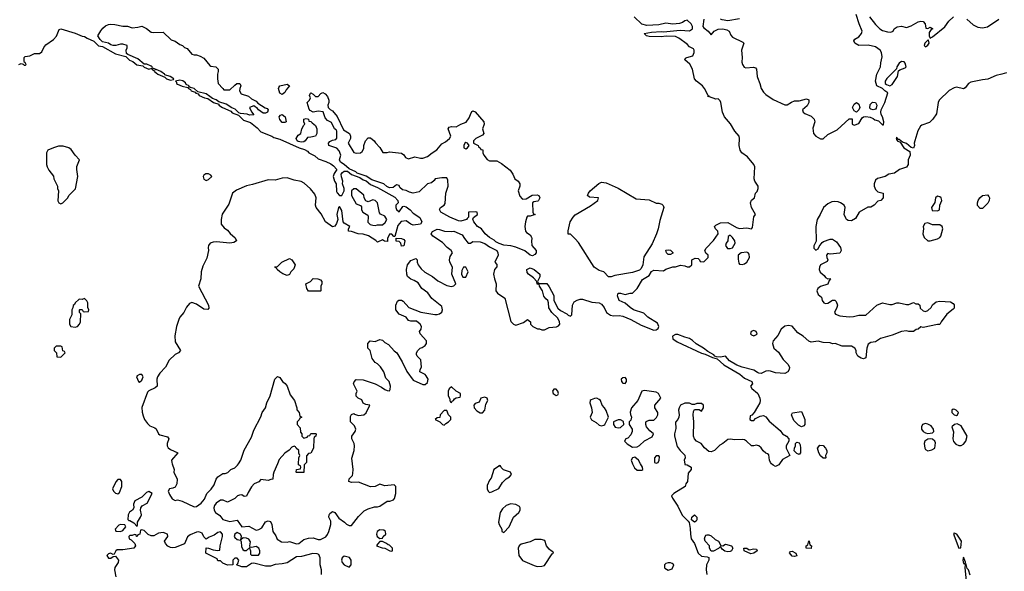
# Model space of a CAD drawing. Header units: inches. Extents: x 2701323 to 2964515, y 494916 to 722124.
# Tile 125 of 256: x 2753805 to 2762072, y 669097 to 673726. Entities that reach past the tile are written whole.
import ezdxf

# ---------------------------------------------------------------- set-up
doc = ezdxf.new("R2010")
doc.units = ezdxf.units.IN
doc.header["$MEASUREMENT"] = 0
for name, color, linetype in [('C7656', 7, 'Continuous'), ('C7657', 7, 'Continuous'), ('C7666', 7, 'Continuous'), ('C7667', 7, 'Continuous')]:
    doc.layers.add(name, color=color, linetype=linetype)

msp = doc.modelspace()

# ---------------------------------------------------------------- linework, layer by layer
at = {"layer": 'C7656', "color": 2, "elevation": 2}
for points in [[(2755085.2, 670000), (2755101, 669950), (2755098, 669930), (2755126.8, 669870), (2755124, 669830), (2755110, 669804), (2755090, 669794), (2755062, 669790), (2755052, 669770), (2755062, 669742), (2755084.7, 669704.7), (2755110, 669692), (2755130, 669696), (2755170, 669686), (2755270, 669638), (2755290, 669641), (2755328.7, 669670), (2755356.6, 669703.4), (2755377.2, 669750), (2755412.9, 669787.1), (2755438, 669822), (2755455.3, 669870), (2755468, 669890), (2755510, 669918), (2755530, 669918), (2755553.6, 669926.4), (2755578, 669950), (2755610, 669964.7), (2755632.9, 669987.1), (2755641.7, 670000)], [(2755968.4, 670000), (2755938, 669930), (2755932, 669910), (2755931.1, 669868.9), (2755912.7, 669867.3), (2755890, 669858), (2755830, 669866), (2755811.6, 669848.4), (2755774, 669830), (2755750, 669806), (2755722, 669758), (2755710, 669728), (2755690, 669726), (2755670, 669738), (2755650, 669735.3), (2755634, 669730), (2755612, 669708), (2755550, 669678), (2755514.6, 669694.6), (2755490, 669694), (2755456, 669670), (2755442, 669650), (2755436.3, 669630), (2755437.3, 669610), (2755450, 669591), (2755486.4, 669566.4), (2755511.1, 669531.1), (2755570, 669516), (2755630, 669524.7), (2755670, 669471.3), (2755730, 669474.8), (2755790, 669442.8), (2755812.9, 669447.1), (2755838, 669462), (2755870, 669512), (2755890, 669521), (2755910, 669516), (2755922.8, 669490), (2755930.9, 669430.9), (2755955.3, 669395.3), (2755967.1, 669367.1), (2756004, 669344), (2756050, 669342.8), (2756070, 669346.8), (2756130, 669326.8), (2756150, 669330.8), (2756190, 669364), (2756230, 669376), (2756270, 669378), (2756310, 669364.7), (2756330, 669362.8), (2756375.1, 669384.9), (2756390, 669404.7), (2756400.9, 669430), (2756417.2, 669490), (2756418, 669518), (2756402, 669550), (2756404, 669570), (2756410, 669582), (2756430, 669598), (2756450, 669591.3), (2756483.5, 669543.5), (2756531.3, 669510), (2756550, 669491.3), (2756570, 669482), (2756590, 669482), (2756650, 669558), (2756696.5, 669603.5), (2756730, 669621), (2756783.1, 669636.9), (2756810, 669638), (2756830, 669644.7), (2756890, 669684.7), (2756913.6, 669686.4), (2756943.1, 669696.9), (2756952.9, 669707.1), (2756964, 669750), (2756962, 669810), (2756950, 669822), (2756870, 669815.3), (2756830, 669828), (2756790, 669808), (2756750, 669806), (2756650, 669845.2), (2756590, 669842), (2756568, 669850), (2756570, 669874), (2756598, 669902), (2756603.1, 669916.9), (2756605.2, 669950), (2756598.9, 670000)], [(2756203, 670000), (2756194, 669990), (2756190, 669926), (2756130, 669926), (2756126, 669930), (2756128, 669952), (2756162, 669958), (2756166, 669970), (2756162, 669982), (2756146, 669990), (2756146.3, 670000)], [(2758951.1, 670000), (2758966, 669966), (2758990, 669944.7), (2759030, 669944.7), (2759038, 669950), (2759035.3, 669970), (2759018.7, 670000)], [(2759389.1, 670000), (2759390, 669994), (2759410, 669991.3), (2759442, 669970), (2759442, 669950), (2759418.8, 669921.2), (2759410.8, 669850), (2759398, 669830), (2759391.3, 669808.7), (2759298, 669750), (2759278, 669730), (2759286, 669710), (2759330, 669644.7), (2759367.9, 669567.9), (2759418, 669518), (2759425.4, 669505.4), (2759435.3, 669455.3), (2759436, 669410), (2759444, 669370), (2759470.6, 669330.6), (2759501, 669250), (2759530, 669222.8), (2759578, 669218), (2759592, 669212), (2759591, 669190), (2759570.7, 669150), (2759567.7, 669110), (2759574, 669070)], [(2756339, 669070), (2756339, 669110), (2756328.7, 669150), (2756328.7, 669210), (2756317.2, 669237.2), (2756304, 669244), (2756265.6, 669245.6), (2756170, 669220.9), (2756130, 669219), (2756050, 669169), (2756010, 669159), (2755950, 669154), (2755910, 669139), (2755870, 669139), (2755770, 669164), (2755750, 669162), (2755710, 669134), (2755670, 669135.3), (2755626, 669150), (2755636.4, 669163.6), (2755646, 669190), (2755630, 669206), (2755610, 669206), (2755594, 669190), (2755594, 669150), (2755550, 669148), (2755510, 669166), (2755490, 669186), (2755470, 669186), (2755462, 669202), (2755368, 669250), (2755370, 669294), (2755390, 669292), (2755430, 669278), (2755470, 669272), (2755486, 669274), (2755488.7, 669310), (2755508, 669390), (2755508, 669410), (2755490, 669428), (2755470, 669422), (2755438.5, 669401.5), (2755396, 669384), (2755370, 669366), (2755350, 669386), (2755337.2, 669417.2), (2755310, 669428.7), (2755290, 669424), (2755236.3, 669403.7), (2755213.7, 669386.3), (2755190, 669328), (2755110, 669298), (2755090, 669295.3), (2755070, 669298), (2755050, 669308), (2755028, 669330), (2755022, 669350), (2755048, 669390), (2755046, 669410), (2755010, 669422), (2754970, 669418), (2754930, 669395.3), (2754910, 669394), (2754884.7, 669404.7), (2754850, 669438), (2754830, 669446), (2754818, 669442), (2754814, 669410), (2754798, 669402), (2754791.6, 669388.4), (2754786, 669390), (2754782, 669402), (2754770, 669406), (2754750, 669398), (2754730, 669398), (2754722, 669390), (2754724.7, 669370), (2754742, 669362), (2754771, 669331), (2754776, 669310), (2754762, 669290), (2754670, 669277), (2754624, 669276), (2754612, 669270), (2754598, 669242), (2754590, 669238), (2754568.4, 669248.4), (2754550, 669244), (2754536, 669230), (2754550, 669206), (2754570, 669206), (2754590, 669222), (2754610, 669224.7), (2754636, 669190), (2754631, 669170), (2754602.8, 669130), (2754600.7, 669110), (2754611.6, 669051.6)]]:
    msp.add_lwpolyline(points, dxfattribs=at)
for points in [[(2757830, 669986), (2757824.7, 669975.3), (2757786.8, 669950), (2757762.8, 669877.2), (2757750, 669862), (2757730, 669818), (2757730.7, 669790), (2757738.8, 669770), (2757750, 669758.8), (2757770, 669762.8), (2757829.1, 669790.9), (2757859, 669841), (2757890, 669872), (2757918, 669890), (2757935.3, 669910), (2757926, 669930), (2757868.4, 669948.4), (2757847.3, 669967.3), (2757842, 669982)], [(2754650, 669868), (2754630, 669866), (2754611.6, 669848.4), (2754584.7, 669790), (2754592, 669770), (2754610, 669752), (2754630, 669746), (2754643.1, 669756.9), (2754661.2, 669810), (2754662, 669850)], [(2754890, 669768), (2754870, 669758), (2754830, 669718), (2754771.6, 669688.4), (2754759.6, 669660.4), (2754762, 669630), (2754752, 669610), (2754727.3, 669592.7), (2754716, 669570), (2754711.6, 669531.6), (2754722, 669522), (2754730, 669522), (2754763.6, 669503.6), (2754790, 669474), (2754794.6, 669485.4), (2754793.2, 669510), (2754819.3, 669550), (2754826.6, 669570), (2754819, 669610), (2754822, 669630), (2754833.2, 669646.8), (2754874, 669670), (2754918, 669750)], [(2757930, 669662), (2757890, 669648.7), (2757858.5, 669621.5), (2757838.8, 669590), (2757826, 669510), (2757831.3, 669490), (2757854, 669450), (2757854, 669430), (2757870, 669422), (2757915.3, 669470), (2757950, 669552), (2757995.3, 669590), (2758008, 669610), (2758008, 669630), (2758000.4, 669640.4), (2757970, 669658)], [(2759470, 669508), (2759446, 669530), (2759448, 669550), (2759470, 669571.3), (2759490, 669552), (2759491, 669530), (2759483.6, 669516.4)], [(2754650, 669488.7), (2754636.9, 669483.1), (2754606, 669450), (2754612.7, 669432.7), (2754650, 669431.3), (2754670, 669438), (2754695.3, 669470), (2754688, 669488)], [(2755630, 669422), (2755612, 669410), (2755604.7, 669390), (2755610, 669382), (2755630, 669364.7), (2755659.6, 669359.6), (2755664.7, 669344.7), (2755666.4, 669306.4), (2755679.6, 669279.6), (2755690, 669272), (2755710, 669272), (2755738, 669298), (2755734, 669290), (2755742, 669270), (2755742, 669242), (2755752, 669232), (2755810, 669232), (2755822, 669250), (2755821.2, 669270), (2755813.2, 669290), (2755790, 669304), (2755750, 669298), (2755740.4, 669300.4), (2755738, 669310), (2755743.1, 669343.1), (2755730, 669368), (2755710, 669375.3), (2755682, 669378), (2755662, 669362), (2755668, 669390), (2755658, 669410)], [(2756830, 669444), (2756806, 669430), (2756801, 669410), (2756806, 669390), (2756830, 669371.3), (2756850, 669374), (2756858, 669390), (2756878, 669410), (2756875.3, 669430), (2756862, 669442)], [(2759710, 669312), (2759730, 669324.7), (2759782, 669310), (2759794, 669290), (2759782, 669270), (2759770, 669262), (2759750, 669259), (2759725.6, 669265.6), (2759703.1, 669283.1), (2759690, 669306), (2759671.6, 669288.4), (2759630, 669266), (2759610, 669266), (2759598, 669290), (2759598, 669310), (2759561.2, 669350), (2759556, 669370), (2759559, 669390), (2759570, 669401), (2759578, 669402), (2759590, 669402.8), (2759610, 669394), (2759644, 669364), (2759671.3, 669350), (2759692.7, 669312.7)], [(2756850, 669346), (2756830, 669346), (2756810, 669326), (2756802, 669310), (2756847.3, 669292.7), (2756872, 669292), (2756914, 669270), (2756930, 669267.3), (2756935.3, 669270), (2756935.3, 669290), (2756910, 669315.3), (2756898, 669318), (2756886, 669330)], [(2758130, 669364), (2758090, 669345.2), (2758015.3, 669324.7), (2757998, 669310), (2757991.3, 669290), (2757996, 669230), (2758028, 669188), (2758124.9, 669144.9), (2758150, 669138), (2758190, 669139.1), (2758210, 669146.8), (2758276.4, 669243.6), (2758286, 669250), (2758282, 669262), (2758270, 669266), (2758250, 669284), (2758229, 669310), (2758215.3, 669355.3), (2758183.1, 669363.1)], [(2756530, 669224), (2756511.3, 669210), (2756506.8, 669190), (2756511.3, 669170), (2756530, 669151.3), (2756570, 669132), (2756588, 669150), (2756588.7, 669190), (2756572.9, 669212.9)], [(2759930, 669278), (2759970, 669284.7), (2759990, 669282), (2759998, 669270), (2759970, 669248.7), (2759944.7, 669244.7), (2759888.4, 669268.4), (2759886, 669290), (2759910, 669290.8)], [(2759270, 669168.7), (2759250, 669168.7), (2759230, 669162), (2759218, 669150), (2759218, 669130), (2759222.8, 669122.8), (2759250, 669106), (2759282, 669118), (2759298, 669150), (2759283.1, 669163.1)]]:
    msp.add_lwpolyline(points, close=True, dxfattribs=at)
at = {"layer": 'C7657', "color": 2, "elevation": 2}
for points in [[(2753798, 673350), (2753818, 673358), (2753834, 673354), (2753843.6, 673343.6), (2753854.6, 673345.4), (2753858, 673350), (2753850, 673366), (2753846, 673366), (2753842, 673382), (2753842, 673410), (2753850, 673418), (2753890, 673424), (2753930, 673443), (2753970, 673442.8), (2753990, 673456), (2754006.6, 673493.4), (2754025.2, 673514.8), (2754090, 673560.7), (2754113.4, 673586.6), (2754136.4, 673643.6), (2754150, 673650.7), (2754272, 673612), (2754328.6, 673588.6), (2754350, 673584.9), (2754371, 673570), (2754426.6, 673546.6), (2754467.2, 673507.2), (2754499.9, 673499.9), (2754610, 673440.7), (2754696, 673416), (2754726.9, 673386.9), (2754754, 673374), (2754788.5, 673348.5), (2754839.8, 673339.8), (2754850, 673327.7), (2754890, 673312), (2754918, 673318), (2754914, 673310), (2754938, 673298), (2754938, 673290), (2754964.7, 673270), (2755024, 673244), (2755038, 673230), (2755070, 673218.8), (2755096.4, 673223.6), (2755098, 673230), (2755068, 673250), (2755024, 673264), (2755022, 673270), (2754990, 673292.7), (2754950, 673308), (2754946, 673306), (2754946, 673310), (2754920.4, 673320.4), (2754918, 673330), (2754910, 673335.3), (2754873.2, 673353.2), (2754850, 673354), (2754797.5, 673397.5), (2754712.7, 673432.7), (2754702.7, 673442.7), (2754699, 673470), (2754708.7, 673490), (2754706, 673510), (2754670, 673522), (2754650, 673522), (2754611.1, 673508.9), (2754590, 673508.7), (2754570, 673515.3), (2754550, 673529.2), (2754501.6, 673541.6), (2754480.1, 673560.1), (2754462, 673590), (2754486.3, 673633.7), (2754504.1, 673655.9), (2754526, 673674), (2754550, 673684.9), (2754570, 673688), (2754604.9, 673684.9), (2754670, 673671), (2754710, 673670.8), (2754750, 673658.8), (2754798, 673662), (2754830, 673672), (2754870, 673651.3), (2754910, 673622), (2754930, 673618), (2755010, 673622), (2755076.9, 673556.9), (2755110, 673544.7), (2755150, 673518), (2755170.8, 673510.8), (2755190, 673492), (2755210, 673484.7), (2755250, 673438), (2755270, 673431.3), (2755290.9, 673430.9), (2755319.8, 673419.8), (2755350, 673402), (2755401.4, 673341.4), (2755410, 673336), (2755452, 673330), (2755471, 673310), (2755471, 673290), (2755464.7, 673270), (2755464.7, 673230), (2755471.3, 673190), (2755512, 673150), (2755518, 673138), (2755570, 673138), (2755610, 673178), (2755628, 673190), (2755654, 673190), (2755662, 673170), (2755652, 673150), (2755651.3, 673130), (2755664, 673104), (2755725.4, 673085.4), (2755750, 673062), (2755790, 673042), (2755804.7, 673024.7), (2755866.4, 672986.4), (2755882, 672982), (2755891.3, 672970), (2755884.7, 672950), (2755870, 672942.7), (2755850, 672941.2), (2755809.1, 672969.1), (2755802, 672982), (2755770, 673002), (2755734, 672990), (2755750, 672954), (2755771.3, 672928.7), (2755735.3, 672924.7), (2755713.6, 672933.6), (2755658, 672938), (2755644, 672944), (2755614.2, 672974.2), (2755585.6, 672985.6), (2755537.5, 673017.5), (2755477.2, 673037.2), (2755454.8, 673054.8), (2755425.2, 673065.2), (2755400.2, 673080.2), (2755370, 673104), (2755301.2, 673121.2), (2755270, 673148), (2755236.4, 673156.4), (2755226, 673166), (2755228, 673170), (2755203.2, 673183.2), (2755197, 673197), (2755173.6, 673213.6), (2755150, 673217.2), (2755114, 673210), (2755122, 673202), (2755122.8, 673190), (2755130, 673184.9), (2755170, 673168), (2755218, 673158), (2755222, 673150), (2755239.8, 673139.8), (2755244.7, 673130), (2755278.8, 673118.8), (2755284.7, 673110), (2755302.8, 673102.8), (2755311.3, 673090), (2755358, 673070), (2755384.5, 673064.5), (2755432, 673030), (2755476, 673016), (2755478, 673010), (2755508.8, 672988.8), (2755577.5, 672957.5), (2755590, 672945.5), (2755643.5, 672923.5), (2755684.1, 672884.1), (2755742, 672862), (2755797.5, 672817.5), (2755830, 672784.7), (2755922, 672750), (2755938.8, 672738.8), (2755990, 672724), (2756152, 672650), (2756197.3, 672637.3), (2756222, 672622), (2756232, 672610), (2756284, 672584), (2756310, 672558.8), (2756376.7, 672536.7), (2756417.1, 672517.1), (2756440.7, 672500.7), (2756466.8, 672470), (2756444.9, 672435.1), (2756436.3, 672410), (2756447.3, 672370), (2756461, 672350), (2756465.2, 672285.2), (2756470, 672272), (2756490, 672252), (2756510, 672252), (2756528.7, 672290), (2756528.7, 672310), (2756515.3, 672350), (2756519, 672370), (2756506.6, 672406.6), (2756504, 672430), (2756515.1, 672444.9), (2756530, 672454.8), (2756556, 672456), (2756590, 672426.8), (2756660.7, 672400.7), (2756690, 672382), (2756713.4, 672373.4), (2756750, 672344), (2756810, 672317.3), (2756955.5, 672235.5), (2756981, 672210), (2756982, 672190), (2756962, 672170), (2756962, 672150), (2756970, 672134), (2756990, 672114), (2757022, 672158), (2757030, 672162), (2757050, 672156), (2757084.7, 672130), (2757110, 672102), (2757164.7, 672064.7), (2757182, 672030), (2757170.7, 672009.3), (2757110, 672001.2), (2757090, 672009), (2757050, 672039), (2757007.1, 672032.9), (2756979.8, 672000.2), (2756954, 671906), (2756947.3, 671907.3), (2756930, 671926), (2756910, 671926), (2756894, 671890), (2756894, 671866), (2756868.4, 671868.4), (2756850, 671878), (2756810, 671858), (2756794, 671874), (2756732.7, 671912.7), (2756690, 671926), (2756646, 671930), (2756590, 671949), (2756566, 671950), (2756566, 671970), (2756578, 671990), (2756530, 672019), (2756521.2, 672030), (2756510, 672126), (2756490, 672158), (2756482, 672150), (2756467.9, 672092.1), (2756476, 672050), (2756465.2, 672014.8), (2756450, 671994), (2756430, 671988), (2756373.2, 672030), (2756335.6, 672095.6), (2756293.2, 672150), (2756289.2, 672170), (2756293.2, 672230), (2756282, 672262), (2756247.7, 672307.7), (2756194.2, 672354.2), (2756169.5, 672369.5), (2756110, 672378), (2756050, 672399.3), (2756010, 672397), (2755950, 672380.7), (2755890, 672380.9), (2755758.3, 672341.7), (2755708.5, 672331.5), (2755624.7, 672295.3), (2755590.8, 672270), (2755561.3, 672178.7), (2755506.2, 672093.8), (2755498, 672050), (2755497.3, 672010), (2755520.5, 671980.5), (2755550, 671961), (2755572.8, 671932.8), (2755614.6, 671894.6), (2755624.7, 671870), (2755604, 671856), (2755570.4, 671849.6), (2755457.3, 671862.7), (2755430, 671859.3), (2755404.7, 671850), (2755391, 671830), (2755386.4, 671813.6), (2755390.8, 671790), (2755376.1, 671723.9), (2755342.3, 671657.7), (2755327.7, 671610), (2755325.5, 671550), (2755307.3, 671490), (2755390.8, 671330), (2755394.4, 671305.6), (2755384.7, 671295.3), (2755350, 671296), (2755290, 671338), (2755250, 671353.2), (2755230, 671344), (2755206.2, 671313.8), (2755182.8, 671270), (2755150.7, 671230), (2755142, 671210), (2755120.5, 671150), (2755107.5, 671072.5), (2755110, 671022), (2755156, 670950), (2755138, 670930), (2755110, 670917.2), (2755061, 670870), (2755030.4, 670810), (2754980.9, 670759.1), (2754963, 670730), (2754956.4, 670710), (2754958.8, 670650), (2754942.4, 670637.6), (2754888.4, 670611.6), (2754879.3, 670600.7), (2754830.6, 670470.6), (2754833, 670433), (2754841.4, 670401.4), (2754854, 670370), (2754877.3, 670337.3), (2754897.5, 670317.5), (2754941, 670301), (2754950, 670292), (2754970, 670251.3), (2754982.5, 670242.5), (2755046, 670226), (2755056, 670210), (2755044, 670170), (2755044, 670150), (2755052.8, 670132.8), (2755070, 670119.1), (2755132, 670090), (2755080.7, 670030), (2755082, 670010), (2755085.2, 670000)], [(2760000, 672336.8), (2759978, 672370), (2759972.7, 672390), (2759978.4, 672490), (2759969.4, 672510), (2759914.9, 672574.9), (2759868.2, 672608.2), (2759855.1, 672630), (2759845.6, 672670), (2759849.4, 672730), (2759846, 672750), (2759809.6, 672790), (2759772.9, 672852.9), (2759722, 672910), (2759705.6, 672950), (2759692.1, 673032.1), (2759685.6, 673045.6), (2759670, 673062), (2759650, 673059), (2759598, 673078), (2759590, 673086), (2759582, 673082), (2759586, 673090), (2759555.3, 673150), (2759537.2, 673170), (2759486.6, 673210), (2759472, 673230), (2759452.7, 673310), (2759432.7, 673352.7), (2759388.7, 673390), (2759396.4, 673403.6), (2759406, 673410), (2759458, 673422), (2759469, 673450), (2759469, 673470), (2759461.2, 673481.2), (2759430, 673499.5), (2759410, 673519.5), (2759339, 673570), (2759310, 673583.7), (2759233.2, 673586.8), (2759190, 673581.2), (2759090, 673586), (2759068, 673590), (2759048, 673610), (2759110, 673620.7), (2759190, 673626.8), (2759210, 673624), (2759350, 673638), (2759430, 673633.7), (2759452.8, 673650), (2759454, 673670), (2759442.4, 673690), (2759410, 673720.9), (2759390, 673717.2), (2759370, 673701.6), (2759345.5, 673694.5), (2759290, 673689.6), (2759230, 673696.9), (2759170, 673682.4), (2759070, 673678), (2759028.1, 673688.1), (2758964, 673750)], [(2759548.5, 673730), (2759541.7, 673670), (2759550, 673657.1), (2759585.5, 673630), (2759610, 673598), (2759637.2, 673630), (2759670, 673646.4), (2759710, 673650.3), (2759742, 673642), (2759760.7, 673630), (2759775.2, 673595.2), (2759790, 673578.8), (2759877.3, 673537.3), (2759884.7, 673530), (2759865.5, 673470), (2759870.5, 673410), (2759868, 673370), (2759873.4, 673350), (2759888.4, 673328.4), (2759902.4, 673322.4), (2759967.1, 673327.1), (2759982, 673322), (2759990.7, 673310.7), (2759996.3, 673250), (2760000, 673240.8)], [(2759847.3, 673732.7), (2759750, 673715.8), (2759703.8, 673723.8), (2759688.7, 673730)], [(2756598.9, 670000), (2756592.9, 670047.1), (2756613.2, 670110), (2756617.2, 670150), (2756613.2, 670170), (2756595.1, 670210), (2756592.7, 670230), (2756622.7, 670270), (2756626.6, 670290), (2756616.6, 670316.6), (2756582, 670350), (2756583.1, 670396.9), (2756590, 670414), (2756610, 670422), (2756616, 670416), (2756650, 670404.9), (2756695.3, 670410), (2756714.5, 670425.5), (2756746, 670490), (2756710, 670498), (2756690, 670508.7), (2756676.5, 670536.5), (2756648, 670550), (2756630, 670568), (2756629, 670590), (2756639, 670610), (2756607.6, 670670), (2756612.5, 670687.5), (2756630, 670706), (2756690, 670704.7), (2756790, 670670.7), (2756843.4, 670643.4), (2756870, 670624), (2756890, 670614.8), (2756910, 670612), (2756916, 670624), (2756918, 670650), (2756906, 670690), (2756878.9, 670718.9), (2756861.2, 670770), (2756833.1, 670813.1), (2756810, 670839), (2756789, 670850), (2756764.1, 670884.1), (2756748.9, 670948.9), (2756728.7, 670970), (2756728.7, 671010), (2756748, 671030), (2756790, 671024.7), (2756830, 671042), (2756850, 671038), (2756870, 671018), (2756901, 671001), (2756947.9, 670947.9), (2756970.8, 670930.8), (2757015.9, 670855.9), (2757054.4, 670774.4), (2757110, 670702), (2757190, 670666), (2757210, 670666), (2757230, 670682), (2757236, 670710), (2757218.6, 670738.6), (2757210, 670748.7), (2757166, 670770), (2757168, 670790), (2757179, 670810), (2757172.7, 670872.7), (2757143.1, 670903.1), (2757136.4, 670916.4), (2757135.3, 670930), (2757148.7, 670950), (2757168.7, 670970), (2757185.2, 670974.8), (2757209.1, 670990.9), (2757222, 671010), (2757222, 671030), (2757168.7, 671090), (2757162, 671110), (2757175.3, 671130), (2757178, 671150), (2757168.7, 671170), (2757136.4, 671196.4), (2757090, 671195.3), (2757070, 671202), (2757048.9, 671228.9), (2756990, 671255.3), (2756964, 671290), (2756964, 671330), (2756976.4, 671363.6), (2756988.4, 671371.6), (2757010, 671372), (2757023.6, 671363.6), (2757071.1, 671311.1), (2757172.7, 671272.7), (2757290, 671251), (2757310, 671251.3), (2757330, 671258), (2757348.9, 671271.1), (2757354, 671290), (2757350, 671318), (2757265.6, 671385.6), (2757232.9, 671432.9), (2757182, 671470), (2757150, 671518), (2757118, 671538), (2757090, 671548.7), (2757062, 671570), (2757055.3, 671590), (2757054, 671630), (2757061.2, 671670), (2757090, 671704.7), (2757130, 671722), (2757142, 671710), (2757142, 671690), (2757151.3, 671670), (2757175.3, 671635.3), (2757206.4, 671606.4), (2757272, 671570), (2757314.4, 671534.4), (2757390, 671496), (2757430, 671486), (2757450, 671492), (2757468, 671510), (2757434, 671590), (2757439, 671650), (2757417.2, 671690), (2757412.7, 671710), (2757420.1, 671739.9), (2757438, 671770), (2757429, 671790), (2757394.7, 671814.7), (2757356.1, 671856.1), (2757272.7, 671910), (2757260.9, 671930), (2757272, 671948), (2757310, 671966.8), (2757330, 671966), (2757371, 671951), (2757430, 671947.3), (2757450.5, 671950.5), (2757521.4, 671921.4), (2757538.8, 671890), (2757570, 671852), (2757590, 671852), (2757610, 671864.7), (2757670, 671862), (2757710, 671847.3), (2757750, 671818.8), (2757810.4, 671790.4), (2757820.7, 671770), (2757821, 671750), (2757794, 671690), (2757811.6, 671671.6), (2757811.6, 671651.6), (2757791, 671629), (2757782.8, 671590), (2757790.8, 671550), (2757806.8, 671510), (2757804, 671450), (2757816, 671430), (2757878, 671390), (2757930, 671192), (2757950, 671171.3), (2757970, 671162), (2758036.4, 671183.6), (2758070, 671211.3), (2758094, 671190), (2758094, 671170), (2758114, 671150), (2758152, 671132), (2758168, 671132), (2758190, 671122), (2758210, 671122), (2758250, 671142), (2758312.5, 671147.5), (2758330, 671158), (2758339, 671170), (2758337.2, 671190), (2758322.5, 671222.5), (2758273.2, 671270), (2758247, 671307), (2758245.2, 671350), (2758239, 671370), (2758222.9, 671382.9), (2758206.8, 671406.8), (2758195.3, 671450), (2758168, 671490), (2758166, 671506), (2758150, 671508), (2758146, 671530), (2758120.2, 671560.2), (2758078, 671590), (2758065.2, 671605.2), (2758064, 671630), (2758090, 671642.8), (2758124.7, 671630), (2758170.8, 671590), (2758171.6, 671568.4), (2758154, 671530), (2758158, 671518), (2758172.7, 671512.7), (2758230, 671511.3), (2758250, 671484.7), (2758290.4, 671410.4), (2758290.7, 671370), (2758324.4, 671304.4), (2758345.5, 671285.5), (2758398, 671258), (2758410, 671246), (2758430, 671238), (2758442, 671250), (2758445.2, 671330), (2758460.9, 671359.1), (2758486.6, 671373.4), (2758510, 671380.7), (2758530, 671380.7), (2758610, 671356.3), (2758670, 671350.4), (2758690, 671339.3), (2758713, 671310), (2758730.8, 671270), (2758766.7, 671246.7), (2758790, 671240.5), (2758837, 671243), (2758870, 671237.4), (2758936.3, 671210), (2759023.4, 671163.4), (2759130, 671121.8), (2759150, 671124), (2759164.9, 671135.1), (2759171.3, 671151.3), (2759159.3, 671179.3), (2759078.4, 671230), (2759044.4, 671264.4), (2758959.3, 671290), (2758929.4, 671310), (2758890, 671346.6), (2758839, 671370), (2758823.7, 671410), (2758829.2, 671430.8), (2758850, 671430.7), (2758890, 671420.5), (2758930, 671431.3), (2758950, 671432), (2758989, 671470), (2759033.6, 671546.4), (2759090, 671578), (2759110, 671612), (2759130, 671624.7), (2759210, 671618), (2759230, 671631.3), (2759288.9, 671651.1), (2759310, 671651.3), (2759354.6, 671665.4), (2759390, 671661), (2759410, 671651.3), (2759430, 671652), (2759448, 671670), (2759449, 671711), (2759476.4, 671723.6), (2759502, 671722), (2759514, 671710), (2759518, 671698), (2759550, 671694), (2759586, 671730), (2759586, 671750), (2759567.3, 671767.3), (2759558, 671790), (2759568, 671810), (2759630, 671872), (2759668.7, 671930), (2759668, 671950), (2759646, 671970), (2759638, 671990), (2759650, 672002), (2759690, 672022), (2759750, 672024.7), (2759823, 671983), (2759850, 671974), (2759910, 671979.1), (2759950, 671971), (2759958, 671982), (2759969.3, 672070.7), (2759982, 672090), (2759949.3, 672149.3), (2759940.9, 672190), (2759950, 672211), (2759974, 672230), (2759984, 672270), (2759996.2, 672283.8), (2760000, 672293.4)], [(2760000, 670766), (2759970, 670786), (2759869.7, 670809.7), (2759827.1, 670827.1), (2759764.2, 670864.2), (2759730, 670902), (2759690, 670895.1), (2759656.5, 670896.5), (2759642, 670902), (2759633.8, 670913.8), (2759582, 670942), (2759545.2, 670970), (2759485.1, 671005.1), (2759455.1, 671035.1), (2759430, 671052), (2759390, 671060.5), (2759330, 671083.9), (2759310, 671084.4), (2759284.9, 671070), (2759288.1, 671048.1), (2759323.9, 671023.9), (2759530, 670927), (2759559.2, 670919.2), (2759622, 670890), (2759659.9, 670879.9), (2759716.3, 670830), (2759851.5, 670751.5), (2759890, 670719.1), (2759950.8, 670690), (2759958, 670670), (2759942, 670650), (2759951, 670630), (2760000, 670591.6)], [(2755641.7, 670000), (2755662, 670030), (2755690, 670114), (2755750, 670222), (2755770, 670282), (2755830, 670392), (2755841.2, 670430), (2755869.2, 670470), (2755881.2, 670510), (2755909.3, 670570.7), (2755948, 670710), (2755970, 670732), (2755990, 670722), (2756010.9, 670690.9), (2756034.4, 670674.4), (2756050.9, 670650.9), (2756076.9, 670576.9), (2756111.3, 670530), (2756132, 670468), (2756132, 670452), (2756152, 670430), (2756158, 670398), (2756174, 670390), (2756158, 670382), (2756152.7, 670367.3), (2756134, 670350), (2756134, 670330), (2756159.6, 670299.6), (2756163.6, 670263.6), (2756174, 670250), (2756174, 670230), (2756190, 670214), (2756218, 670222), (2756227.3, 670232.7), (2756242, 670238), (2756250, 670254), (2756290, 670254), (2756294, 670250), (2756292, 670230), (2756278, 670222), (2756274, 670210), (2756272, 670130), (2756250, 670088), (2756230, 670086), (2756212.7, 670067.3), (2756212, 670010), (2756203, 670000)], [(2760000, 670152), (2759990, 670155.3), (2759970, 670148.7), (2759950, 670148.7), (2759908.7, 670190), (2759890, 670199.3), (2759870, 670202.7), (2759810, 670199.3), (2759770, 670206.6), (2759750, 670202.7), (2759710, 670169.2), (2759684.9, 670155.1), (2759638, 670110), (2759610, 670099), (2759590, 670102), (2759553.6, 670133.6), (2759528, 670170), (2759488.7, 670190), (2759470, 670208.7), (2759461.2, 670230), (2759464, 670350), (2759459, 670410), (2759463.1, 670436.9), (2759470, 670454), (2759510, 670454), (2759530, 670442), (2759546, 670470), (2759546, 670490), (2759530, 670506), (2759490, 670506), (2759470, 670498), (2759450, 670498), (2759428.4, 670508.4), (2759390, 670508.7), (2759352, 670490), (2759341, 670470), (2759336, 670450), (2759341, 670410), (2759338, 670390), (2759331.3, 670370), (2759311.3, 670348.7), (2759314.4, 670294.4), (2759302.8, 670250), (2759302.8, 670230), (2759325.2, 670145.2), (2759350, 670111), (2759391, 670071), (2759391.3, 670050), (2759384.7, 670030), (2759389.1, 670000)], [(2760000, 670478.3), (2759971.6, 670428.4), (2759952.7, 670407.3), (2759938, 670402), (2759934, 670370), (2759950, 670362), (2759970, 670362), (2759982, 670378), (2759994.6, 670385.4), (2760000, 670388.2)], [(2756146.3, 670000), (2756148, 670050), (2756158, 670070), (2756148.9, 670088.9), (2756148, 670110), (2756126, 670130), (2756122, 670142), (2756110, 670146), (2756090, 670138), (2756066.4, 670113.6), (2756030, 670088.7), (2755984, 670036), (2755968.4, 670000)], [(2759018.7, 670000), (2759002, 670030), (2758970, 670055.3), (2758950, 670048), (2758938, 670030), (2758951.1, 670000)]]:
    msp.add_lwpolyline(points, dxfattribs=at)
for points in [[(2756010, 673099), (2755989.3, 673109.3), (2755979, 673150), (2755982, 673158), (2755989.6, 673170.4), (2756050, 673184.7), (2756070.7, 673170), (2756042.5, 673137.5), (2756030, 673115.3)], [(2756630, 672604.7), (2756666, 672610), (2756680.4, 672619.6), (2756694.6, 672645.4), (2756695.3, 672670), (2756708.7, 672710), (2756730, 672736), (2756750, 672736), (2756782, 672710), (2756791.6, 672691.6), (2756830, 672654), (2756852.7, 672612.7), (2756890, 672612), (2756910, 672618), (2757010, 672606), (2757030.8, 672590.8), (2757044.7, 672570), (2757070, 672558), (2757124, 672576), (2757170, 672564.7), (2757190, 672564.7), (2757230, 672578), (2757268.7, 672610), (2757306.8, 672633.2), (2757350, 672684.7), (2757378.9, 672701.1), (2757414, 672730), (2757424, 672750), (2757402, 672810), (2757410, 672822.8), (2757430, 672830.4), (2757470, 672826.8), (2757509.5, 672850.5), (2757552.5, 672867.5), (2757578, 672902), (2757594.6, 672945.4), (2757603.1, 672956.9), (2757610, 672962), (2757630, 672952), (2757701, 672870), (2757706, 672850), (2757691.3, 672810), (2757702, 672770), (2757690, 672758), (2757634, 672730), (2757614, 672710), (2757614, 672690), (2757654, 672670), (2757658, 672658), (2757672, 672652), (2757678, 672638), (2757692.7, 672632.7), (2757694, 672610), (2757702, 672590), (2757730, 672552), (2757750, 672542), (2757810, 672542), (2757850, 672518), (2757922.5, 672462.5), (2757944.7, 672430), (2757962, 672390), (2757991.1, 672371.1), (2758004.7, 672350), (2758004.7, 672330), (2757991, 672289), (2758004.9, 672244.9), (2758022.5, 672222.5), (2758030, 672218.8), (2758058.6, 672221.4), (2758106.8, 672253.2), (2758150, 672256.3), (2758164.7, 672250), (2758172, 672230), (2758162, 672210), (2758156, 672204), (2758122.8, 672197.2), (2758112, 672190), (2758114, 672110), (2758118, 672098), (2758134, 672090), (2758090, 672078), (2758070, 672078), (2758062, 672070), (2758050.8, 672030), (2758046, 671990), (2758052, 671950), (2758059.6, 671939.6), (2758090, 671922), (2758102, 671902), (2758106, 671890), (2758102.8, 671870), (2758106, 671830), (2758141, 671790), (2758141, 671770), (2758130, 671755.3), (2758110, 671744), (2758090, 671748.7), (2758046.3, 671786.3), (2757970, 671818), (2757930, 671829.4), (2757870, 671834.5), (2757830, 671846.6), (2757803, 671863), (2757790, 671877.2), (2757750, 671897.2), (2757714, 671930), (2757682, 671970), (2757649.6, 671989.6), (2757618, 672030), (2757608.9, 672051.1), (2757614, 672066), (2757648, 672090), (2757646, 672110), (2757630, 672114), (2757574, 672110), (2757572, 672070), (2757562.5, 672057.5), (2757556, 672050), (2757510, 672034), (2757490, 672038), (2757415.3, 672070), (2757342, 672110), (2757330, 672134), (2757338, 672150), (2757368, 672170), (2757376.4, 672183.6), (2757382, 672270), (2757402, 672330), (2757400.4, 672380.4), (2757390, 672398), (2757350, 672399), (2757294, 672390), (2757284.7, 672375.3), (2757262, 672358), (2757230, 672348.7), (2757159.8, 672280.2), (2757109.4, 672269.4), (2757077.5, 672277.5), (2757050, 672293.2), (2757018, 672298), (2756998, 672318), (2756990, 672335.3), (2756970, 672339), (2756941.4, 672318.6), (2756910, 672315.1), (2756887.2, 672327.2), (2756862, 672350), (2756762.9, 672382.9), (2756713.6, 672413.6), (2756639.3, 672439.3), (2756628, 672450), (2756570, 672474), (2756529, 672510), (2756497.2, 672530), (2756489, 672550), (2756502.7, 672590), (2756486.8, 672626.8), (2756466.6, 672646.6), (2756402, 672670), (2756399, 672690), (2756410, 672704.7), (2756430, 672716), (2756459, 672721), (2756468.4, 672731.6), (2756468.7, 672790), (2756462, 672802), (2756448.7, 672810), (2756422, 672862), (2756390, 672879), (2756370, 672902), (2756353.6, 672953.6), (2756310, 672959), (2756268.7, 672948.7), (2756243.1, 672963.1), (2756234.6, 672974.6), (2756218, 673030), (2756238, 673050), (2756248, 673070), (2756238, 673090), (2756246, 673110), (2756250, 673112), (2756270, 673102), (2756290, 673082), (2756310, 673082), (2756333.6, 673106.4), (2756350, 673116), (2756370, 673104.7), (2756390, 673081), (2756400.7, 673050), (2756401, 673030), (2756392, 673010), (2756394, 672990), (2756411.6, 672971.6), (2756430, 672962), (2756470, 672914), (2756522.8, 672802.8), (2756574, 672770), (2756582, 672750), (2756582, 672730), (2756562, 672690), (2756610, 672612)], [(2756010, 672862), (2755989.1, 672889.1), (2755984, 672910), (2755994.6, 672925.4), (2756010, 672931), (2756034.8, 672910), (2756042, 672870), (2756030, 672862)], [(2756170, 672699), (2756143.7, 672703.7), (2756135.3, 672710), (2756126, 672730), (2756142, 672758), (2756166, 672770), (2756175.3, 672810), (2756190, 672842), (2756198, 672850), (2756189.3, 672869.3), (2756189.4, 672890.6), (2756210, 672898), (2756230, 672892), (2756234, 672874), (2756250, 672872), (2756259.6, 672859.6), (2756290, 672838), (2756300.7, 672810), (2756300.7, 672770), (2756290, 672749), (2756250, 672739), (2756222, 672738), (2756202, 672710), (2756190, 672702)], [(2757550, 672695.3), (2757542, 672690), (2757534, 672670), (2757534, 672650), (2757550, 672642), (2757566, 672650), (2757578, 672670), (2757566, 672690)], [(2754170, 672666), (2754130, 672663.7), (2754088, 672652), (2754042, 672630), (2754031.3, 672610), (2754031.3, 672510), (2754036, 672490), (2754050, 672462), (2754090, 672414), (2754092, 672390), (2754122, 672330), (2754122, 672310), (2754132, 672290), (2754125.4, 672205.4), (2754134, 672190), (2754150, 672182), (2754166, 672190), (2754208, 672230), (2754218, 672250), (2754272.3, 672307.7), (2754294, 672410), (2754284, 672470), (2754284.7, 672495.3), (2754308, 672550), (2754270, 672588), (2754238, 672638), (2754218, 672650)], [(2755390, 672432.3), (2755368.2, 672431.8), (2755350, 672422), (2755344.9, 672410), (2755350, 672386.8), (2755370, 672377.3), (2755390, 672384.9), (2755417.2, 672410), (2755410, 672422)], [(2759150, 672185.5), (2759170, 672185.5), (2759197, 672177), (2759208, 672168), (2759212.7, 672150), (2759179, 672041), (2759166.4, 671970), (2759153, 671930), (2759116.3, 671843.7), (2759044.9, 671735.1), (2759036.3, 671670), (2759022, 671638), (2759010, 671625.2), (2758950, 671605.2), (2758800.7, 671579.3), (2758770, 671568.7), (2758750, 671568), (2758708.9, 671608.9), (2758670, 671622), (2758629.3, 671649.3), (2758495.5, 671855.5), (2758470, 671888), (2758430, 671926), (2758410, 671926), (2758409.3, 671929.3), (2758410, 671954), (2758426.6, 672030), (2758452.3, 672070), (2758470, 672087.7), (2758596.6, 672163.4), (2758659, 672210), (2758666, 672230), (2758590, 672236), (2758573.2, 672250), (2758579.5, 672270), (2758594.5, 672290), (2758667.6, 672352.4), (2758690, 672361.3), (2758730, 672356.4), (2758830, 672311.8), (2758981.4, 672221.4), (2759090, 672213)], [(2756630, 672308), (2756610, 672308), (2756592, 672290), (2756592, 672250), (2756630, 672182), (2756665.4, 672165.4), (2756676, 672156), (2756676, 672130), (2756686, 672110), (2756726.8, 672086.8), (2756731, 672071), (2756727.3, 672027.3), (2756747.9, 672007.9), (2756770, 672001), (2756790, 671998), (2756810, 672004.7), (2756850, 672004.7), (2756874.6, 672025.4), (2756888, 672050), (2756870, 672078), (2756834.6, 672094.6), (2756824.7, 672104.7), (2756808.7, 672190), (2756790, 672208.7), (2756770, 672215.3), (2756730, 672198), (2756710, 672206), (2756698, 672230), (2756694, 672254)], [(2757010, 671826), (2757006, 671850), (2756990, 671866), (2756967.3, 671867.3), (2756966, 671894), (2757011, 671891), (2757030, 671882), (2757038, 671870), (2757030, 671828)], [(2759770, 671918), (2759752.7, 671907.3), (2759751.3, 671870), (2759738, 671850), (2759732, 671830), (2759746.8, 671806.8), (2759770, 671806), (2759790, 671811.3), (2759812.7, 671850), (2759808.7, 671870), (2759790, 671898)], [(2759250, 671755.3), (2759235.3, 671770), (2759229.1, 671790.9), (2759250, 671796), (2759270, 671790.7), (2759290, 671771.3), (2759290, 671768), (2759270, 671755.3)], [(2756050, 671578), (2756014.6, 671594.6), (2755988, 671610), (2755966, 671630), (2755962, 671642), (2755950, 671646), (2755947.3, 671652.7), (2755970, 671654), (2756006, 671690), (2756070, 671722), (2756090, 671712), (2756118, 671670), (2756105.4, 671634.6), (2756082, 671610), (2756070, 671588)], [(2759910, 671775.1), (2759862, 671770), (2759838, 671750), (2759836.9, 671716.9), (2759843.6, 671683.6), (2759850, 671674), (2759870, 671672), (2759890, 671678), (2759910, 671691), (2759932, 671730), (2759930, 671758), (2759922, 671770)], [(2757550, 671648.7), (2757531.6, 671648.4), (2757518, 671622), (2757514.8, 671590), (2757525.5, 671565.5), (2757550, 671564), (2757569.2, 671610)], [(2756330, 671448), (2756229.1, 671449.1), (2756215.3, 671470), (2756208, 671510), (2756246, 671530), (2756270, 671554), (2756308, 671552), (2756330, 671542), (2756342, 671530), (2756342, 671510), (2756334, 671490), (2756334, 671450)], [(2754350, 671386), (2754330, 671378), (2754310, 671382), (2754302, 671378), (2754272, 671350), (2754264.7, 671335.3), (2754252.7, 671327.3), (2754252, 671308), (2754242, 671290), (2754242, 671250), (2754222, 671210), (2754222, 671170), (2754234, 671150), (2754270, 671144.7), (2754290, 671152), (2754308, 671170), (2754315.3, 671190), (2754318, 671258), (2754306, 671270), (2754306, 671290), (2754310, 671294), (2754330, 671294), (2754338, 671278), (2754350, 671274), (2754382, 671278), (2754386, 671290), (2754378, 671310), (2754378, 671350), (2754370, 671366)], [(2759970, 671118.7), (2759945.5, 671110), (2759940.5, 671090), (2759950, 671081.6), (2759970, 671074.4), (2759990, 671083), (2759996.2, 671090), (2759989.2, 671110)], [(2754150, 670986), (2754110, 670986), (2754094, 670970), (2754094, 670950), (2754114, 670930), (2754118, 670898), (2754150, 670894), (2754186, 670930), (2754182, 670942), (2754167.3, 670947.3), (2754162, 670982)], [(2754830, 670748), (2754810, 670748), (2754790, 670738), (2754784.7, 670730), (2754802, 670690), (2754810, 670684.7), (2754830, 670702), (2754842, 670730)], [(2758890, 670722), (2758870, 670719.3), (2758856, 670710), (2758858.8, 670690), (2758870, 670676), (2758890, 670672), (2758899, 670690), (2758899, 670710)], [(2757430, 670646), (2757411.6, 670628.4), (2757402, 670610), (2757402, 670570), (2757414, 670550), (2757418, 670518), (2757430, 670514), (2757435.3, 670524.7), (2757446, 670530), (2757456.4, 670543.6), (2757468.4, 670551.6), (2757502, 670558), (2757506, 670570), (2757506, 670590), (2757468.7, 670608.7)], [(2758310, 670625.2), (2758290, 670625.2), (2758277.3, 670610), (2758284, 670590), (2758310, 670571), (2758323.1, 670576.9), (2758329, 670590), (2758322.7, 670610)], [(2757710, 670557), (2757678, 670550), (2757663.6, 670516.4), (2757630, 670505.2), (2757619.1, 670490), (2757620.7, 670470), (2757643.1, 670443.1), (2757670, 670427.7), (2757690, 670428), (2757709.5, 670450), (2757719.3, 670500.7), (2757736, 670530), (2757728.7, 670550)], [(2758649.4, 670549.4), (2758630, 670547.3), (2758603.4, 670536.6), (2758594.8, 670530), (2758590.7, 670510), (2758606.8, 670470), (2758612, 670430), (2758594, 670390), (2758607.1, 670367.1), (2758645.4, 670345.4), (2758670, 670324.7), (2758690, 670318), (2758710, 670322), (2758718, 670330), (2758748, 670390), (2758730, 670446), (2758715.3, 670470), (2758695.3, 670490), (2758681.2, 670530), (2758670, 670539.3)], [(2759050, 670613.2), (2759030, 670608.7), (2758994, 670530), (2758942.8, 670470), (2758932, 670432), (2758932.7, 670412.7), (2758942, 670390), (2758935.3, 670364.7), (2758922, 670350), (2758922, 670330), (2758946.8, 670290), (2758946.8, 670270), (2758936.8, 670243.2), (2758910, 670215.3), (2758894, 670210), (2758882, 670190), (2758905.4, 670165.4), (2758950, 670138), (2758990, 670142), (2759010, 670152), (2759050, 670192), (2759114.6, 670225.4), (2759126, 670250), (2759096.4, 670276.4), (2759068.7, 670310), (2759062, 670330), (2759062, 670350), (2759070, 670358), (2759090, 670364.7), (2759130, 670364.7), (2759152.5, 670387.5), (2759164, 670410), (2759164, 670430), (2759139, 670470), (2759139, 670490), (2759188.7, 670550), (2759169.3, 670589.3), (2759150, 670601.2)], [(2757390, 670446), (2757370, 670446), (2757334, 670410), (2757332.7, 670387.3), (2757310, 670386), (2757294, 670370), (2757332.7, 670352.7), (2757354, 670330), (2757370, 670322), (2757382, 670338), (2757406, 670350), (2757426, 670370), (2757426, 670390), (2757406, 670410)], [(2758830, 670368.7), (2758792, 670350), (2758791.3, 670330), (2758806, 670306), (2758830, 670301), (2758850, 670304.7), (2758878, 670330), (2758874.6, 670354.6), (2758850, 670368)], [(2759170, 670066), (2759150, 670066), (2759134, 670050), (2759134, 670010), (2759150, 670004.7), (2759166, 670010), (2759175.3, 670030), (2759178, 670058)]]:
    msp.add_lwpolyline(points, close=True, dxfattribs=at)
at = {"layer": 'C7666', "color": 2}
for points, elevation in [([(2760185.1, 670000), (2760178, 669990), (2760150, 669975.3), (2760130, 669988), (2760118.5, 670000)], 2), ([(2761784.2, 669064.2), (2761770, 669108.7), (2761761.5, 669121.5), (2761750, 669166), (2761742, 669162), (2761746, 669174), (2761730, 669215.3), (2761724.9, 669190), (2761730, 669162), (2761739.6, 669159.6), (2761742, 669150), (2761740.7, 669130), (2761761.5, 668930)], 6)]:
    msp.add_lwpolyline(points, dxfattribs=dict(at, elevation=elevation))
for points, elevation in [([(2761650, 669418), (2761646.8, 669413.2), (2761650, 669394), (2761690, 669292), (2761706, 669294), (2761712.7, 669350), (2761674, 669410)], 6), ([(2760450, 669288), (2760408, 669290), (2760408, 669310), (2760422, 669318), (2760430, 669354), (2760434, 669350), (2760438, 669318), (2760454, 669310)], 2), ([(2760310, 669222), (2760290, 669224), (2760268.7, 669251.3), (2760278, 669262), (2760290, 669264.7), (2760322, 669250), (2760330, 669228)], 2)]:
    msp.add_lwpolyline(points, close=True, dxfattribs=dict(at, elevation=elevation))
at = {"layer": 'C7667', "color": 2, "elevation": 2}
for points in [[(2760000, 673240.8), (2760020.5, 673190), (2760030.8, 673150), (2760050, 673118), (2760070, 673098), (2760130, 673056), (2760230, 673012), (2760250, 673012), (2760284.7, 673035.3), (2760310, 673044.7), (2760350, 673046), (2760410, 673061), (2760430, 673054), (2760431, 673030), (2760417.3, 673002.7), (2760378, 672970), (2760382, 672950), (2760398, 672938), (2760450, 672917.3), (2760474.8, 672890), (2760482, 672870), (2760464, 672816), (2760470, 672772), (2760488.4, 672748.4), (2760530, 672724.9), (2760550, 672727.3), (2760590, 672762), (2760670, 672803), (2760770, 672894.4), (2760793.2, 672893.2), (2760794.8, 672850), (2760810, 672840.5), (2760850, 672854), (2760878.4, 672901.6), (2760890, 672910.7), (2760910, 672914.8), (2760946.8, 672906.8), (2760970, 672898), (2760985.8, 672885.8), (2761016.3, 672876.3), (2761050, 672844.7), (2761056.4, 672843.6), (2761061.2, 672870), (2761048.7, 672910), (2761037.2, 672930), (2761034, 672950), (2761039, 672970), (2761069.4, 673030), (2761093.6, 673113.6), (2761068.9, 673128.9), (2761048, 673150), (2761001.2, 673170), (2760989.6, 673210), (2761002.9, 673270), (2761033.2, 673330), (2761034.6, 673365.4), (2761045.2, 673414.8), (2761040.9, 673450), (2761029.2, 673470), (2760990, 673497), (2760930, 673512.7), (2760850, 673509), (2760818, 673530), (2760808, 673550), (2760816.4, 673563.6), (2760850, 673582), (2760874, 673610), (2760877.2, 673630), (2760853.2, 673690), (2760829, 673770)], [(2760938.8, 673750), (2760990, 673686), (2761026, 673650), (2761050, 673636), (2761090, 673622.8), (2761118, 673622), (2761138, 673630), (2761148, 673650), (2761173.6, 673666.4), (2761210, 673671), (2761250, 673660.7), (2761290, 673673.4), (2761350, 673707.7), (2761370, 673713), (2761390, 673710.6), (2761407.3, 673690), (2761414, 673654), (2761430, 673652), (2761450, 673662), (2761470.6, 673650.6), (2761456.9, 673643.1), (2761441, 673619), (2761441, 673590), (2761450, 673572), (2761470, 673582.8), (2761572.7, 673667.3), (2761607.3, 673712.7), (2761644.5, 673750)], [(2761756, 673730), (2761810, 673682), (2761850, 673662), (2761890, 673658), (2761930, 673666), (2762025.2, 673730)], [(2762090, 673279.5), (2762050, 673269.6), (2762003.4, 673256.6), (2761933.5, 673226.5), (2761890, 673222.4), (2761790, 673200.7), (2761770.8, 673190), (2761744.5, 673155.5), (2761730, 673146), (2761670, 673159.3), (2761650, 673154.5), (2761608.9, 673131.1), (2761526.4, 673050), (2761517.6, 673030), (2761503.1, 672936.9), (2761473, 672890), (2761444, 672864), (2761379.1, 672840.9), (2761368.2, 672831.8), (2761347, 672793), (2761320.5, 672710), (2761315.5, 672690), (2761318, 672670), (2761310, 672648), (2761290, 672653.2), (2761250, 672686), (2761218, 672698), (2761190, 672722), (2761182, 672722), (2761170, 672738), (2761164.7, 672735.3), (2761170, 672714), (2761174, 672714), (2761172, 672710), (2761196.9, 672696.9), (2761228, 672650), (2761279.3, 672619.3), (2761280.5, 672590), (2761263.7, 672550), (2761265.5, 672510), (2761250, 672489), (2761192, 672470), (2761150, 672439), (2761102, 672430), (2761071, 672409), (2761007.3, 672392.7), (2760990, 672378), (2760978, 672350), (2760978, 672330), (2760990, 672302), (2761010, 672282), (2761054, 672270), (2761054, 672230), (2761034, 672210), (2761010, 672202), (2760978, 672170), (2760950, 672154), (2760927.1, 672152.9), (2760854, 672110), (2760823.6, 672056.4), (2760790, 672038), (2760760.4, 672040.4), (2760748, 672048), (2760740.4, 672060.4), (2760728.7, 672090), (2760735.3, 672150), (2760728, 672170), (2760698, 672190), (2760676.2, 672196.2), (2760650, 672199.5), (2760623.4, 672196.6), (2760590, 672180.9), (2760554.8, 672150), (2760527.3, 672090), (2760502, 672050), (2760490.8, 671990.8), (2760492, 671868), (2760472.7, 671827.3), (2760472, 671810), (2760490, 671792), (2760510, 671802), (2760518, 671822), (2760543.1, 671856.9), (2760554.6, 671865.4), (2760610, 671884.7), (2760630, 671884.7), (2760662.8, 671862.8), (2760695.3, 671815.3), (2760702, 671790), (2760690, 671768), (2760610, 671759), (2760590, 671764), (2760578.8, 671750), (2760580.7, 671730), (2760591, 671710), (2760583.5, 671696.5), (2760530, 671669.2), (2760520.4, 671650), (2760517.1, 671630), (2760527.2, 671607.2), (2760559.1, 671579.1), (2760570, 671562), (2760590, 671552), (2760610, 671554), (2760612, 671550), (2760602, 671538), (2760590, 671506), (2760530, 671486), (2760507.7, 671470), (2760499.1, 671450), (2760510, 671421), (2760537.3, 671397.3), (2760544, 671370), (2760558, 671350), (2760570, 671344.9), (2760590, 671347.3), (2760630, 671372), (2760650, 671372), (2760659.8, 671359.8), (2760670.8, 671330), (2760666.8, 671310), (2760647.3, 671270), (2760655.3, 671255.3), (2760690, 671242), (2760770, 671233), (2760804.8, 671235.2), (2760850, 671247.3), (2760910, 671246), (2761002, 671330), (2761050, 671350.5), (2761110, 671334.8), (2761130, 671336), (2761169.3, 671350.7), (2761190, 671350.8), (2761250, 671334.8), (2761270, 671336), (2761310, 671352), (2761330, 671342), (2761350, 671342), (2761362, 671330), (2761366, 671306), (2761390, 671282), (2761410, 671278), (2761430, 671286), (2761458, 671310), (2761470, 671334), (2761500.4, 671359.6), (2761530, 671364.7), (2761619.6, 671359.6), (2761643.6, 671343.6), (2761650, 671334), (2761650, 671306), (2761643.6, 671296.4), (2761590, 671255.3), (2761542, 671190), (2761531.3, 671168.7), (2761510, 671168), (2761390, 671142), (2761370, 671148), (2761350, 671128), (2761332.7, 671127.3), (2761310, 671108), (2761271.6, 671108.4), (2761250, 671114), (2761210, 671109.2), (2761130, 671079.3), (2761031.3, 671050), (2760990, 671023.7), (2760950, 671016), (2760930, 671002), (2760917.3, 670970), (2760910.6, 670889.4), (2760890, 670879.3), (2760870, 670884.5), (2760843.5, 670903.5), (2760829.3, 670930), (2760829.2, 670950), (2760817.2, 670970), (2760790, 670986), (2760710, 670986), (2760651.6, 671008.4), (2760630, 671005.2), (2760610, 671013.2), (2760550, 671017), (2760510, 671029.3), (2760450, 671021.2), (2760429.4, 671029.4), (2760382, 671070), (2760338, 671098), (2760290, 671155.1), (2760259.1, 671160.9), (2760230, 671155.1), (2760198.8, 671130), (2760170, 671075.3), (2760131.3, 671030), (2760126, 671010), (2760138, 670970), (2760176.1, 670936.1), (2760214.2, 670874.2), (2760255.3, 670835.3), (2760267.7, 670810), (2760264.9, 670790), (2760254, 670770), (2760230, 670756), (2760150, 670762.7), (2760110, 670777.2), (2760090, 670779), (2760070, 670777.2), (2760030, 670757.2), (2760010, 670759.3), (2760000, 670766)], [(2760000, 672293.4), (2760006.6, 672310), (2760004.5, 672330), (2760000, 672336.8)], [(2760000, 670591.6), (2760002, 670590), (2760020.7, 670550), (2760021, 670530), (2760018, 670510), (2760000, 670478.3)], [(2760000, 670388.2), (2760021.2, 670398.8), (2760050, 670404.7), (2760070, 670392), (2760096.8, 670356.8), (2760190, 670278), (2760210.9, 670250.9), (2760242, 670230), (2760262, 670210), (2760262, 670190), (2760241, 670150), (2760241, 670130), (2760272, 670070), (2760210, 670035.3), (2760185.1, 670000)], [(2760118.5, 670000), (2760109.5, 670009.5), (2760101.2, 670030), (2760093.6, 670073.6), (2760084, 670084), (2760069.3, 670089.3), (2760046.6, 670106.6), (2760030, 670134), (2760010, 670148.7), (2760000, 670152)]]:
    msp.add_lwpolyline(points, dxfattribs=at)
at = {"layer": 'C7667', "color": 2}
for points, elevation in [([(2761435.3, 673555.3), (2761430, 673555.3), (2761406, 673530), (2761398, 673510), (2761410, 673498), (2761430, 673511.3), (2761441.2, 673530)], 2), ([(2761210, 673375.1), (2761190, 673361.2), (2761171, 673330), (2761167.1, 673312.9), (2761086.7, 673233.3), (2761071, 673210), (2761071.3, 673191.3), (2761082.8, 673182.8), (2761110, 673172), (2761130, 673182), (2761174, 673250), (2761183.1, 673296.9), (2761194.6, 673305.4), (2761239.3, 673320.7), (2761248.7, 673330), (2761240.2, 673360.2), (2761232.3, 673372.3)], 2), ([(2760830, 672949.3), (2760810, 672962), (2760797.2, 672990), (2760810, 673018), (2760830, 673030.8), (2760850, 673018), (2760858, 672990), (2760850, 672969)], 2), ([(2760970, 672969), (2760950, 672974), (2760943.9, 672983.9), (2760945.8, 673014.2), (2760966.6, 673033.4), (2760990, 673032.4), (2761003, 673010), (2760997.1, 672982.9), (2760990, 672974)], 2), ([(2761510, 672244.5), (2761493.4, 672230), (2761487.3, 672192.7), (2761462, 672150), (2761465.4, 672125.4), (2761510, 672121), (2761528, 672130), (2761532, 672170), (2761547.6, 672210), (2761542.9, 672230), (2761530, 672240.5)], 6), ([(2761870, 672141.2), (2761847.8, 672167.8), (2761846.6, 672190), (2761852.7, 672210), (2761866, 672230), (2761890, 672250.7), (2761930, 672256), (2761942.8, 672242.8), (2761946.8, 672230), (2761944, 672210), (2761932.8, 672187.2), (2761890, 672141.2)], 2), ([(2761430, 672022), (2761405.4, 672014.6), (2761391.3, 671990), (2761394.8, 671970), (2761386.8, 671930), (2761398, 671898), (2761431.1, 671871.1), (2761450, 671871), (2761510, 671888), (2761530, 671897.3), (2761538.4, 671910), (2761556.2, 671970), (2761549.5, 671989.5), (2761530, 672005.2), (2761470, 672005.2)], 6), ([(2761643.5, 670456.5), (2761632, 670450), (2761631.3, 670430), (2761650, 670411.3), (2761670, 670404.7), (2761678, 670410), (2761688, 670430), (2761668, 670450), (2761655.5, 670455.5)], 6), ([(2760370, 670308.7), (2760343.1, 670323.1), (2760303.7, 670363.7), (2760285.2, 670410), (2760294, 670426), (2760370, 670438), (2760373.2, 670433.2), (2760396, 670370), (2760398, 670330), (2760390, 670318)], 2), ([(2761410, 670336), (2761384.7, 670330), (2761376, 670310), (2761376, 670290), (2761391.3, 670270), (2761410, 670258.8), (2761430, 670254.8), (2761470, 670258), (2761479, 670270), (2761477.2, 670290), (2761457.2, 670317.2), (2761430, 670332.3)], 6), ([(2761675.3, 670335.3), (2761654, 670330), (2761632, 670310), (2761646.4, 670266.4), (2761640.7, 670210), (2761644.9, 670184.9), (2761663.8, 670163.8), (2761690, 670153.4), (2761710, 670153.4), (2761730, 670162.8), (2761749.4, 670190), (2761759, 670230), (2761710, 670318)], 6), ([(2761450, 670209.2), (2761430, 670205.2), (2761406, 670190), (2761398.8, 670170), (2761404, 670130), (2761410, 670118), (2761430, 670106.8), (2761464.7, 670115.3), (2761489.1, 670130.9), (2761495.1, 670175.1), (2761489, 670190), (2761470, 670205.2)], 6), ([(2760350, 670078), (2760330, 670086), (2760308.7, 670108.7), (2760309.1, 670130.9), (2760318, 670150), (2760318, 670170), (2760330, 670182), (2760350, 670174), (2760356.9, 670156.9), (2760362, 670130), (2760362, 670090)], 2), ([(2760550, 670046), (2760530, 670066), (2760515.3, 670090), (2760504, 670130), (2760524, 670156), (2760550, 670152), (2760571.1, 670131.1), (2760582, 670110), (2760582, 670090), (2760572, 670070), (2760574, 670050), (2760570, 670046)], 2)]:
    msp.add_lwpolyline(points, close=True, dxfattribs=dict(at, elevation=elevation))

doc.saveas('drawing.dxf')
